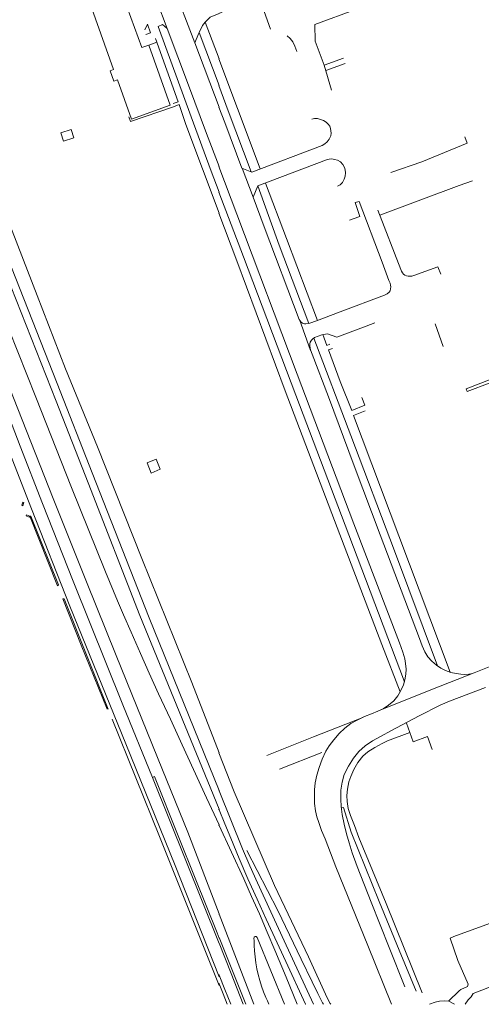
# Model space of a CAD drawing. Extents: x 145000 to 155000, y 457500 to 470000.
# Tile 17 of 256: x 145933 to 146089, y 459000 to 459332. Entities that reach past the tile are written whole.
import ezdxf

# ---------------------------------------------------------------- set-up
doc = ezdxf.new("R2010")
doc.units = 0
doc.header["$LTSCALE"] = 0.2
doc.header["$MEASUREMENT"] = 0
doc.layers.add('kant verharding', color=252, linetype='Continuous', lineweight=0)

msp = doc.modelspace()

# ---------------------------------------------------------------- linework, layer by layer
at = {"layer": 'kant verharding', "lineweight": 0}
for p, q in [((146035.51, 459316.83), (146042.01, 459319.19)), ((146036.04, 459315.04), (146042.64, 459317.46)), ((146057.95, 459280.61), (146068.47, 459284.25)), ((146027.15, 459230.99), (146030.95, 459220.61)), ((146072.93, 459229.61), (146075.62, 459221.89)), ((145933.9, 459169.44), (145933.5, 459168.35)), ((145934.24, 459169.28), (145933.9, 459169.44)), ((145933.5, 459168.35), (145933.87, 459168.21)), ((145933.85, 459168.22), (145934.24, 459169.28)), ((145935.07, 459165.17), (145934.97, 459164.81)), ((145934.97, 459164.81), (145936.07, 459164.34)), ((145936.22, 459164.69), (145935.07, 459165.17)), ((145936.07, 459164.34), (145936.21, 459164.68)), ((145945.56, 459141.21), (145936.22, 459164.68)), ((145953.6, 459121.17), (145947.32, 459136.81)), ((145962.27, 459099.55), (145953.6, 459121.17)), ((146020.42, 459079.36), (146034.77, 459084.96))]:
    msp.add_line(p, q, dxfattribs=at)
at = {"layer": 'kant verharding', "lineweight": 0, "flags": 128}
for points in [[(145808.1, 459500), (145821.79, 459465.5), (145835.2, 459431.87), (145845.45, 459406.38), (145851.74, 459390.39), (145860.79, 459368.05), (145864.76, 459358.16), (145893.35, 459287.89), (145899.09, 459273.62), (145905.44, 459257.71), (145911.22, 459243.45), (145918.87, 459224.15), (145925.97, 459206.25), (145933.01, 459188.3), (145940.51, 459168.93), (145950.89, 459142.79), (145967.61, 459101.09), (145977.6, 459076.53)], [(145812.31, 459500), (145827.89, 459460.98), (145842.02, 459426.29), (145857.3, 459388.1), (145873.28, 459348.33), (145915.09, 459244.14), (145932.21, 459200.88), (145944.08, 459170.63), (145955.33, 459142.55), (145965.31, 459117.68), (145980.99, 459079.11), (145989.52, 459058.04), (146000.1, 459030.57)], [(145819.97, 459500), (145840.59, 459448.34), (145862.06, 459394.95), (145887.38, 459332.2), (145908.47, 459279.87), (145923.01, 459243.11), (145938.27, 459204.82), (145950.26, 459174.35), (145961.76, 459145.92), (145965.8, 459136.17), (145967.86, 459131.4), (145970.43, 459125.58), (145973.59, 459118.33), (145976.46, 459111.68), (145979.66, 459104.74), (145983.66, 459096.18), (145987.59, 459087.56), (145991.43, 459079.22), (145995.87, 459069.71), (146000.1, 459060.5)], [(145826.79, 459500), (145828.67, 459495.31), (145834.13, 459481.72), (145839.65, 459467.8), (145844.48, 459455.59), (145848.83, 459444.35), (145854.45, 459429.98), (145861.67, 459412.6), (145866.6, 459400.77), (145872.12, 459387.48), (145878.81, 459370.62), (145886.8, 459350.53), (145896.69, 459325.81), (145917.17, 459274.29), (145928.26, 459246.25), (145945.13, 459203.46), (145955.88, 459175.9), (145973.39, 459131.18), (146000.1, 459065.81)], [(145829.41, 459500), (145835.29, 459485.3), (145845.01, 459460.5), (145849.67, 459448.88), (145862.61, 459417.16), (145877.23, 459381.17), (145894.43, 459338.24), (145925.8, 459259.16), (145945.45, 459209.46), (145957.32, 459179.26), (145976.5, 459130.36), (146000.1, 459072.17)], [(145834.54, 459500), (145849.99, 459462.01), (145860.28, 459435.7), (145874.18, 459400.92), (145887.02, 459369.09), (145909.2, 459313.75), (145916.5, 459295.68), (145927.07, 459269.41), (145938.68, 459239.1), (145948.32, 459214.37), (145959.02, 459188.06), (145974.06, 459150.39), (145990.89, 459108.62), (146000.1, 459084.83)], [(146040.88, 459345.5), (146041.11, 459344.81), (146043.5, 459343.73), (146046.4, 459335.73), (146032.36, 459330.61), (146032.47, 459325), (146035.5, 459316.88), (146038.01, 459308.39)], [(145976.34, 459323.56), (145974.07, 459322.77), (145967.86, 459339.84), (145957.11, 459335.96), (145964.49, 459315.44), (145963.29, 459314.96), (145964.6, 459311.48), (145965.78, 459311.86), (145970.54, 459298.65), (145983.6, 459303.35), (145976.34, 459323.56)], [(145986.2, 459339.3), (145988.5, 459333.2), (145991.87, 459324.34)], [(146000, 459334.33), (146011.33, 459339.29), (146014.15, 459338.06), (146017.39, 459329.05)], [(145979.07, 459338.39), (145982.54, 459329.24)], [(145995.41, 459331.39), (145995.58, 459331.62), (145997.11, 459333.02), (146000.1, 459334.33)], [(145975.06, 459328.75), (145975.98, 459330.64), (145976.95, 459327.8), (145975.33, 459327.17)], [(146000.1, 459274.05), (145997.42, 459281.05), (145990.64, 459299.45), (145979.49, 459329.91), (145981.03, 459330.52), (145982.54, 459329.24)], [(145982.54, 459329.24), (145989.78, 459310.14), (145995.88, 459293.82), (146000.1, 459282.7)], [(145993.37, 459327.91), (145994.5, 459330.19), (145995.41, 459331.39)], [(145995.41, 459331.39), (146000.1, 459318.97)], [(145978.68, 459325.81), (145986.31, 459304.43), (145984.57, 459303.89)], [(145991.87, 459324.34), (145993.15, 459327.47), (145993.37, 459327.91)], [(145993.37, 459327.91), (146000.1, 459309.95)], [(146023.09, 459326.77), (146024.01, 459325.83), (146024.95, 459324.68), (146025.66, 459323.31), (146026.29, 459321.47)], [(145976.34, 459323.56), (145979.12, 459324.58)], [(145991.87, 459324.34), (146000.1, 459302.69)], [(146000, 459318.97), (146006.34, 459302.19), (146013.88, 459281.84)], [(146000, 459309.95), (146003.18, 459301.47), (146010.94, 459280.88)], [(145969.59, 459299.41), (145970.23, 459297.83), (145984.66, 459302.8), (145986.63, 459303.54), (145988.91, 459296.87), (146000.1, 459266.91)], [(146000, 459302.69), (146001.96, 459297.53), (146007.78, 459282.11), (146011.14, 459280.8), (146034.81, 459289.74), (146035.73, 459290.29), (146036.55, 459290.93), (146037.24, 459291.88), (146037.72, 459292.98), (146037.85, 459293.91), (146037.81, 459294.74), (146037.64, 459295.51), (146037.38, 459296.28), (146036.9, 459297), (146036.17, 459297.64), (146035.29, 459298.2), (146034.25, 459298.57), (146033.29, 459298.81), (146032.2, 459298.83), (146031.31, 459298.66)], [(145883.53, 459300.21), (145888.45, 459289), (145898, 459264.95), (145908.66, 459238.47), (145920.08, 459209.99), (145926.32, 459194.01), (145936.82, 459167.14), (145949.76, 459134.35), (145968.67, 459087.83), (145985.22, 459046.87)], [(145951.1, 459292.39), (145950.22, 459295.1), (145946.66, 459293.97), (145947.58, 459291.25), (145951.1, 459292.39)], [(146068.46, 459284.25), (146083.76, 459290.53), (146082.92, 459292.63)], [(146000, 459282.7), (146006.1, 459266.62), (146026.43, 459212.65), (146045.49, 459162.07), (146060.96, 459121.97), (146062.05, 459118.83), (146062.67, 459116.6), (146062.98, 459115.01), (146063.14, 459113.08), (146063.07, 459111.34), (146062.74, 459109.51), (146062.28, 459107.74), (146061.28, 459105.64), (146060.4, 459104.12), (146059.02, 459102.43), (146057.17, 459100.89), (146055.43, 459099.74), (146053.62, 459098.86), (146051.51, 459097.96), (146049.1, 459097.13), (146046.61, 459095.82), (146044.55, 459094.74), (146042.53, 459093.22), (146040.63, 459091.37), (146038.73, 459089.27), (146037.2, 459087.21), (146036.08, 459085.39), (146034.85, 459082.76), (146033.78, 459079.89), (146033, 459077.3), (146032.49, 459074.68), (146032.27, 459072.4), (146032.2, 459069.89), (146032.25, 459067.72), (146032.56, 459065.27), (146033.02, 459063.22), (146033.67, 459061.32), (146034.63, 459058.63), (146035.81, 459055.78), (146039.5, 459046.39), (146050.19, 459019.81), (146058.21, 459000)], [(146013.18, 459276.13), (146036.28, 459284.89), (146037.21, 459285.15), (146038.05, 459285.2), (146039.02, 459285.07), (146040.01, 459284.75), (146040.97, 459284.22), (146041.76, 459283.39), (146042.34, 459282.29), (146042.56, 459281.56), (146042.68, 459280.55), (146042.62, 459279.45), (146042.29, 459278.38), (146041.66, 459277.3), (146040.91, 459276.53), (146039.98, 459276.04)], [(146007.89, 459282.07), (146011.54, 459272.28), (146013.18, 459276.13), (146020.34, 459256.12), (146030.31, 459229.7), (146030.32, 459229.67)], [(146015.73, 459277.09), (146022.76, 459258.41), (146033.25, 459230.72)], [(146054.29, 459266.3), (146081.08, 459276.23), (146085.51, 459277.85)], [(146000, 459274.05), (146008.36, 459252.2), (146025.95, 459205.52), (146043.8, 459158.36), (146062.56, 459108.84)], [(146011.54, 459272.28), (146015.31, 459262.28), (146027.12, 459231.04), (146027.39, 459230.56), (146027.74, 459230.17), (146028.24, 459229.86), (146028.86, 459229.62), (146029.37, 459229.6), (146030.15, 459229.66), (146030.64, 459229.79), (146032.97, 459230.62), (146040.91, 459233.61), (146055.85, 459239.28), (146056.8, 459239.74), (146057.42, 459240.26), (146057.74, 459240.77), (146057.91, 459241.38), (146058.01, 459242.06), (146057.9, 459242.68), (146057.75, 459243.3), (146057.34, 459244.25), (146055.1, 459250.41), (146047.27, 459270.86), (146045.95, 459270.5), (146047.57, 459265.84), (146047.19, 459265.68), (146044.09, 459264.61)], [(146000, 459266.91), (146006.02, 459250.81), (146022.39, 459206.97), (146039.86, 459160.86), (146054.94, 459121.39), (146061.15, 459105.41)], [(146053.66, 459267.95), (146061.32, 459247.96), (146061.59, 459247.33), (146061.89, 459246.83), (146062.23, 459246.36), (146062.74, 459246.03), (146063.3, 459245.78), (146063.8, 459245.68), (146064.4, 459245.64), (146065.09, 459245.69), (146065.74, 459245.86), (146073.91, 459248.78), (146074.83, 459246.31)], [(146085.57, 459111.64), (146084.28, 459111.42), (146082.82, 459111.32), (146081.58, 459111.33), (146080.07, 459111.57), (146078.26, 459111.99), (146076.47, 459112.61), (146074.84, 459113.46), (146073.43, 459114.39), (146071.82, 459115.79), (146070.48, 459117.28), (146069.49, 459118.95), (146068.58, 459120.91), (146067.64, 459123.42), (146054.43, 459158.37), (146045.69, 459181.66), (146036.94, 459204.92), (146031.45, 459219.37), (146030.88, 459220.77), (146030.75, 459221.51), (146030.65, 459222.2), (146030.66, 459222.81), (146030.85, 459223.45), (146031.21, 459224.03), (146031.69, 459224.57), (146032.27, 459224.95), (146034.71, 459225.92), (146036.64, 459226.22), (146039.81, 459225.12), (146049.71, 459228.81), (146052.62, 459229.91)], [(146035.03, 459225.97), (146036.41, 459222.31), (146037.38, 459222.68)], [(146032, 459224.77), (146044.56, 459191.93), (146059.27, 459152.94), (146073.78, 459114.16)], [(146100.64, 459223.72), (146101.92, 459219.63), (146097.32, 459217.66), (146098.83, 459213.64), (146083.39, 459207.63), (146083.8, 459206.71), (146099.27, 459212.64), (146102.97, 459203.1), (146102.8, 459202.88), (146103.99, 459199.5)], [(146048.22, 459204.76), (146049.19, 459202.14), (146044.85, 459200.35), (146040.95, 459210.18), (146036.95, 459220.84), (146038.31, 459221.28)], [(146077.98, 459112.09), (146060.69, 459158.07), (146045.41, 459198.7), (146049.33, 459200.26)], [(145980.24, 459180.52), (145978.82, 459183.9), (145975.82, 459182.64), (145977.17, 459179.22), (145980.24, 459180.52)], [(145936.22, 459164.68), (145936.63, 459164.65), (145945.95, 459141.48), (145945.56, 459141.21)], [(145947.8, 459136.85), (145947.32, 459136.81)], [(145947.8, 459136.85), (145962.69, 459099.6)], [(146054.93, 459099.49), (146072.11, 459106.3), (146086.1, 459111.88), (146099.01, 459116.97)], [(146062.68, 459005.89), (146057.4, 459019.22), (146051.33, 459034.5), (146046.64, 459046.52), (146044.92, 459051.12), (146043.92, 459054.47), (146043.05, 459057.55), (146042.21, 459060.74), (146041.57, 459063.99), (146041.28, 459066.76), (146041.12, 459069.18), (146041.18, 459072.22), (146041.58, 459074.98), (146042.28, 459077.48), (146043.72, 459080.33), (146045.38, 459083.02), (146047.2, 459085.3), (146049.36, 459087.18), (146051.85, 459088.93), (146054.69, 459090.51), (146058.01, 459092.31), (146067.58, 459097.29), (146074.6, 459100.87), (146077.82, 459102.22), (146089.88, 459106.9)], [(146016.16, 459083.96), (146031.88, 459090.27), (146048.52, 459096.82)], [(145964.06, 459096.22), (145979.98, 459056.66)], [(146063.34, 459094.89), (146064.38, 459091.76), (146056.93, 459088.91), (146055.11, 459088.03), (146052.55, 459086.63), (146050.25, 459085.2), (146048.57, 459083.73), (146046.91, 459081.54), (146045.53, 459079.21), (146044.49, 459076.9), (146043.85, 459075.04), (146043.42, 459072.6), (146043.2, 459070.41), (146043.27, 459068.38), (146043.65, 459066.02), (146044.43, 459063.65), (146045.79, 459060.29), (146047.19, 459056.33), (146056.41, 459033.99), (146068.6, 459003.92)], [(146064.38, 459091.76), (146065.54, 459088.61), (146070.42, 459090.41), (146071.97, 459085.92)], [(146000, 459084.83), (146005.11, 459071.63), (146018.8, 459040.08), (146030.24, 459015.97), (146036.57, 459002.16), (146037.56, 459000.27), (146037.81, 459000)], [(145977.6, 459076.53), (145978.31, 459076.84), (145986.3, 459056.82), (145992.27, 459042.01), (145999.4, 459024.07), (146000.1, 459022.33)], [(145977.6, 459076.53), (146000.1, 459020.5)], [(146000, 459072.17), (146000.03, 459072.1), (146000.06, 459072.02), (146004.03, 459062.23), (146008, 459052.45), (146010.49, 459046.69), (146012.98, 459040.94), (146017.5, 459031.18), (146022.03, 459021.42), (146026.98, 459010.74), (146031.93, 459000.07), (146031.94, 459000.03), (146031.96, 459000)], [(146041.33, 459066.31), (146042.04, 459066.43), (146044.64, 459058.06), (146054.05, 459034.66), (146060.81, 459018.22), (146066.49, 459004.45)], [(146000, 459065.81), (146000.03, 459065.73), (146000.06, 459065.66), (146002.02, 459060.87), (146003.98, 459056.08), (146006.89, 459049.2), (146009.81, 459042.32), (146012.91, 459035.52), (146016, 459028.71), (146022.64, 459014.39), (146029.27, 459000.07), (146029.29, 459000.03), (146029.3, 459000)], [(146000, 459060.5), (146000.03, 459060.43), (146000.06, 459060.37), (146004.22, 459051.33), (146008.37, 459042.28), (146011.04, 459036.38), (146013.71, 459030.48), (146016.3, 459024.39), (146018.89, 459018.29), (146022.66, 459009.18), (146026.43, 459000.07), (146026.44, 459000.03), (146026.45, 459000)], [(146000.1, 459006.35), (145994.81, 459019.48), (145979.98, 459056.66)], [(146009.46, 459051.87), (146019.93, 459031.68), (146027.73, 459015.28), (146031.47, 459007.62), (146033.37, 459003.61), (146034.94, 459000.54), (146035.26, 459000)], [(145985.22, 459046.87), (145994.35, 459023.74), (146000.1, 459009.3)], [(146000, 459030.57), (146000.03, 459030.48), (146000.06, 459030.4), (146005.9, 459015.23), (146011.74, 459000.07), (146011.76, 459000.03), (146011.77, 459000)], [(146077.49, 459001.02), (146081.02, 459004.49), (146081.62, 459004.95), (146083.82, 459005.98), (146084.09, 459006.82), (146080.65, 459014.78), (146078.05, 459022.32), (146079.26, 459022.84), (146092.51, 459027.72), (146092.32, 459028.47)], [(146000, 459020.81), (146000.06, 459020.65), (146004.14, 459010.36), (146008.21, 459000.07), (146008.22, 459000.03), (146008.23, 459000)], [(146000.06, 459022.52), (146004.56, 459011.29), (146009.06, 459000.07)], [(146011.78, 459022.23), (146011.81, 459021.97), (146011.85, 459021.71), (146011.93, 459019.89), (146012.02, 459018.07)], [(146012.91, 459022.56), (146017.51, 459011.31), (146022.11, 459000.07), (146022.12, 459000.03), (146022.14, 459000)], [(146000, 459010.03), (146000.03, 459009.95), (146000.06, 459009.87), (146002.04, 459004.97), (146004.01, 459000.07), (146004.02, 459000.03), (146004.03, 459000)], [(146000, 459007.11), (146000.03, 459007.03), (146000.06, 459006.95), (146001.41, 459003.51), (146002.76, 459000.07), (146002.77, 459000.03), (146002.78, 459000)], [(146083.02, 459000), (146084.09, 459001.46), (146085.12, 459002.52), (146085.74, 459003.66), (146100.04, 459009.13), (146100.93, 459007.1)], [(146015.86, 459002.29), (146016.36, 459001.18), (146016.85, 459000.07), (146016.87, 459000.03), (146016.88, 459000)], [(146071.07, 459000), (146072.92, 459000.74), (146074.41, 459001.1), (146076.13, 459001.14), (146077.53, 459001.02), (146079.47, 459000)]]:
    msp.add_lwpolyline(points, dxfattribs=at)
at = {"layer": 'kant verharding', "lineweight": 0, "extrusion": (0, 0, -1)}
for centre, radius, start, end in [((-146012.38, 459022.27), 0.6, 356.0616, 151.8866), ((-146059.48, 459021.27), 47.57, 336.4835, 356.1422)]:
    msp.add_arc(centre, radius, start, end, dxfattribs=at)

doc.saveas('drawing.dxf')
